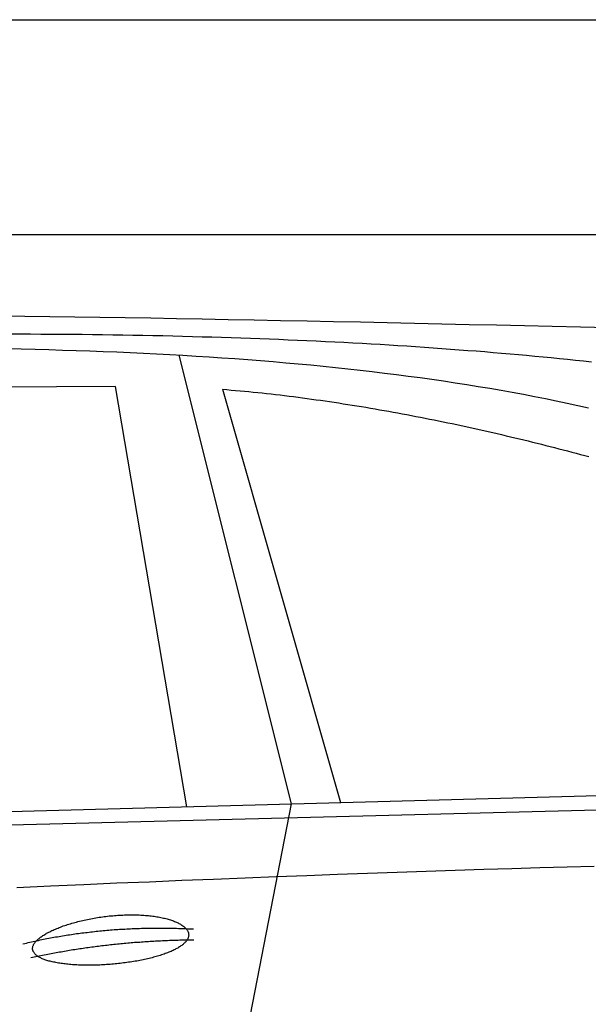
# Model space of a CAD drawing. Extents: x 562 to 7231, y 5817 to 11976.
# Tile 55 of 58: x 4451 to 4980, y 10750 to 11666. Entities that reach past the tile are written whole.
import ezdxf

# ---------------------------------------------------------------- set-up
doc = ezdxf.new("R2010")
doc.units = 0
doc.layers.get('0').update_dxf_attribs({"linetype": 'CONTINUOUS'})
doc.layers.add('CAR', color=10, linetype='CONTINUOUS')

msp = doc.modelspace()

# ---------------------------------------------------------------- linework, layer by layer
for p, q in [((872.775, 11665.902), (6472.775, 11665.902)), ((6272.775, 11465.902), (1072.775, 11465.902))]:
    msp.add_line(p, q)
at = {"layer": 'CAR'}
for p, q in [((4598.788, 11353.931), (4703.183, 10936.397)), ((4539.644, 11324.559), (3837.895, 11322.21)), ((4606.01, 10933.76), (4539.644, 11324.559)), ((4639.325, 11322.098), (4749.151, 10937.645)), ((2526.504, 10877.327), (5177.467, 10949.268)), ((2479.776, 10867.166), (5122.245, 10934.307)), ((4703.183, 10936.397), (4649.598, 10661.196))]:
    msp.add_line(p, q, dxfattribs=at)
for points in [[(4432.55, 11390.5, 0), (4455.51, 11390.1, 0), (4478.63, 11389.8, 0), (4501.89, 11389.5, 0), (4525.3, 11389.1, 0), (4548.86, 11388.8, 0), (4572.57, 11388.4, 0), (4596.43, 11388, 0), (4620.44, 11387.5, 0), (4644.59, 11387.1, 0), (4668.9, 11386.7, 0), (4693.35, 11386.2, 0), (4717.96, 11385.7, 0), (4742.71, 11385.2, 0), (4767.61, 11384.7, 0), (4792.67, 11384.2, 0), (4817.87, 11383.7, 0), (4843.23, 11383.1, 0), (4868.74, 11382.5, 0), (4894.39, 11382, 0), (4920.2, 11381.4, 0), (4946.16, 11380.8, 0), (4972.27, 11380.1, 0), (4998.54, 11379.5, 0)], [(4982.65, 11347.3, 0), (4975.24, 11348.1, 0), (4967.79, 11348.9, 0), (4960.3, 11349.7, 0), (4952.78, 11350.4, 0), (4945.21, 11351.2, 0), (4937.61, 11351.9, 0), (4929.97, 11352.7, 0), (4922.29, 11353.4, 0), (4914.58, 11354.1, 0), (4906.82, 11354.8, 0), (4899.03, 11355.4, 0), (4891.2, 11356.1, 0), (4883.33, 11356.8, 0), (4875.42, 11357.4, 0), (4867.48, 11358, 0), (4859.49, 11358.6, 0), (4851.47, 11359.2, 0), (4843.41, 11359.8, 0), (4835.31, 11360.4, 0), (4827.18, 11361, 0), (4819, 11361.5, 0), (4810.79, 11362.1, 0), (4802.54, 11362.6, 0), (4794.25, 11363.1, 0), (4785.92, 11363.6, 0), (4777.55, 11364.1, 0), (4769.15, 11364.6, 0), (4760.71, 11365, 0), (4752.23, 11365.5, 0), (4743.71, 11365.9, 0), (4735.15, 11366.3, 0), (4726.56, 11366.8, 0), (4717.92, 11367.2, 0), (4709.25, 11367.5, 0), (4700.54, 11367.9, 0), (4691.8, 11368.3, 0), (4683.01, 11368.6, 0), (4674.19, 11369, 0), (4665.32, 11369.3, 0), (4656.42, 11369.6, 0), (4647.49, 11369.9, 0), (4638.51, 11370.2, 0), (4629.49, 11370.5, 0), (4620.44, 11370.7, 0), (4611.35, 11371, 0), (4602.22, 11371.2, 0), (4593.05, 11371.4, 0), (4583.85, 11371.7, 0), (4574.6, 11371.9, 0), (4565.32, 11372, 0), (4556, 11372.2, 0), (4546.64, 11372.4, 0), (4537.24, 11372.5, 0), (4527.81, 11372.7, 0), (4518.33, 11372.8, 0), (4508.82, 11372.9, 0), (4499.27, 11373, 0), (4489.69, 11373.1, 0), (4480.06, 11373.2, 0), (4470.39, 11373.2, 0), (4460.69, 11373.3, 0), (4450.95, 11373.3, 0), (4441.17, 11373.3, 0)], [(4439.21, 11360, 0), (4452.13, 11359.7, 0), (4464.99, 11359.4, 0), (4477.78, 11359, 0), (4490.52, 11358.6, 0), (4503.2, 11358.2, 0), (4515.82, 11357.8, 0), (4528.39, 11357.3, 0), (4540.89, 11356.8, 0), (4553.34, 11356.3, 0), (4565.73, 11355.7, 0), (4578.06, 11355.1, 0), (4590.34, 11354.4, 0), (4602.55, 11353.7, 0), (4614.71, 11353, 0), (4626.81, 11352.2, 0), (4638.85, 11351.4, 0), (4650.84, 11350.6, 0), (4662.76, 11349.7, 0), (4674.62, 11348.8, 0), (4686.43, 11347.8, 0), (4698.17, 11346.8, 0), (4709.86, 11345.8, 0), (4721.48, 11344.7, 0), (4733.04, 11343.5, 0), (4744.54, 11342.4, 0), (4755.97, 11341.1, 0), (4767.34, 11339.9, 0), (4778.65, 11338.6, 0), (4789.89, 11337.2, 0), (4801.06, 11335.8, 0), (4812.17, 11334.4, 0), (4823.2, 11332.9, 0), (4834.17, 11331.4, 0), (4845.07, 11329.8, 0), (4855.9, 11328.2, 0), (4866.65, 11326.5, 0), (4877.33, 11324.8, 0), (4887.93, 11323, 0), (4898.46, 11321.2, 0), (4908.91, 11319.3, 0), (4919.28, 11317.4, 0), (4929.57, 11315.5, 0), (4939.77, 11313.4, 0), (4949.9, 11311.4, 0), (4959.93, 11309.2, 0), (4969.88, 11307.1, 0), (4979.74, 11304.8, 0)], [(4639.32, 11322.1, 0), (4643.39, 11321.8, 0), (4647.47, 11321.4, 0), (4651.56, 11321.1, 0), (4655.66, 11320.7, 0), (4659.76, 11320.3, 0), (4663.88, 11319.9, 0), (4668, 11319.5, 0), (4672.13, 11319.1, 0), (4676.26, 11318.7, 0), (4680.4, 11318.2, 0), (4684.55, 11317.7, 0), (4688.71, 11317.3, 0), (4692.87, 11316.8, 0), (4697.04, 11316.3, 0), (4701.21, 11315.8, 0), (4705.39, 11315.3, 0), (4709.57, 11314.7, 0), (4713.76, 11314.2, 0), (4717.95, 11313.6, 0), (4722.15, 11313, 0), (4726.35, 11312.4, 0), (4730.56, 11311.9, 0), (4734.77, 11311.2, 0), (4738.98, 11310.6, 0), (4743.19, 11310, 0), (4747.41, 11309.4, 0), (4751.63, 11308.7, 0), (4755.86, 11308, 0), (4760.08, 11307.4, 0), (4764.31, 11306.7, 0), (4768.54, 11306, 0), (4772.77, 11305.3, 0), (4777, 11304.6, 0), (4781.23, 11303.9, 0), (4785.46, 11303.1, 0), (4789.7, 11302.4, 0), (4793.93, 11301.6, 0), (4798.16, 11300.9, 0), (4802.39, 11300.1, 0), (4806.62, 11299.3, 0), (4810.85, 11298.5, 0), (4815.08, 11297.7, 0), (4819.31, 11296.9, 0), (4823.54, 11296.1, 0), (4827.76, 11295.2, 0), (4831.98, 11294.4, 0), (4836.2, 11293.6, 0), (4840.42, 11292.7, 0), (4844.63, 11291.8, 0), (4848.84, 11291, 0), (4853.04, 11290.1, 0), (4857.25, 11289.2, 0), (4861.44, 11288.3, 0), (4865.64, 11287.4, 0), (4869.83, 11286.5, 0), (4874.01, 11285.6, 0), (4878.19, 11284.6, 0), (4882.36, 11283.7, 0), (4886.53, 11282.8, 0), (4890.69, 11281.8, 0), (4894.85, 11280.9, 0), (4899, 11279.9, 0), (4903.14, 11278.9, 0), (4907.28, 11278, 0), (4911.4, 11277, 0), (4915.53, 11276, 0), (4919.64, 11275, 0), (4923.75, 11274, 0), (4927.84, 11273, 0), (4931.93, 11272, 0), (4936.01, 11271, 0), (4940.08, 11269.9, 0), (4944.14, 11268.9, 0), (4948.2, 11267.9, 0), (4952.24, 11266.8, 0), (4956.27, 11265.8, 0), (4960.29, 11264.7, 0), (4964.31, 11263.7, 0), (4968.31, 11262.6, 0), (4972.3, 11261.5, 0), (4976.28, 11260.5, 0), (4980.24, 11259.4, 0)], [(4985.1, 10878.2, 0), (4959.93, 10877.5, 0), (4934.41, 10876.8, 0), (4908.56, 10876, 0), (4882.36, 10875.2, 0), (4855.81, 10874.4, 0), (4828.92, 10873.5, 0), (4801.69, 10872.6, 0), (4774.11, 10871.6, 0), (4746.19, 10870.6, 0), (4717.92, 10869.6, 0), (4689.31, 10868.5, 0), (4660.36, 10867.3, 0), (4631.06, 10866.2, 0), (4601.42, 10865, 0), (4571.44, 10863.7, 0), (4541.11, 10862.5, 0), (4510.43, 10861.1, 0), (4479.41, 10859.8, 0), (4448.05, 10858.4, 0)], [(4462.7, 10801, 0), (4462.66, 10801.5, 0), (4462.66, 10802, 0), (4462.69, 10802.5, 0), (4462.76, 10803, 0), (4462.86, 10803.5, 0), (4463, 10804, 0), (4463.18, 10804.5, 0), (4463.39, 10805, 0), (4463.64, 10805.5, 0), (4463.92, 10806, 0), (4464.24, 10806.5, 0), (4464.6, 10807.1, 0), (4464.99, 10807.6, 0), (4465.41, 10808.1, 0), (4465.87, 10808.6, 0), (4466.36, 10809.1, 0), (4466.89, 10809.7, 0), (4467.45, 10810.2, 0), (4468.04, 10810.7, 0), (4468.67, 10811.3, 0), (4469.33, 10811.8, 0), (4470.02, 10812.3, 0), (4470.75, 10812.8, 0), (4471.5, 10813.4, 0), (4472.29, 10813.9, 0), (4473.1, 10814.4, 0), (4473.95, 10814.9, 0), (4474.83, 10815.4, 0), (4475.74, 10816, 0), (4476.67, 10816.5, 0), (4477.63, 10817, 0), (4478.63, 10817.5, 0), (4479.64, 10818, 0), (4480.69, 10818.5, 0), (4481.76, 10819, 0), (4482.86, 10819.5, 0), (4483.98, 10820, 0), (4485.13, 10820.4, 0), (4486.3, 10820.9, 0), (4487.49, 10821.4, 0), (4488.71, 10821.8, 0), (4489.95, 10822.3, 0), (4491.21, 10822.8, 0), (4492.49, 10823.2, 0), (4493.79, 10823.6, 0), (4495.11, 10824.1, 0), (4496.45, 10824.5, 0), (4497.81, 10824.9, 0), (4499.19, 10825.3, 0), (4500.58, 10825.7, 0), (4501.99, 10826.1, 0), (4503.41, 10826.5, 0), (4504.85, 10826.9, 0), (4506.3, 10827.3, 0), (4507.77, 10827.6, 0), (4509.25, 10828, 0), (4510.74, 10828.3, 0), (4512.24, 10828.6, 0), (4513.76, 10828.9, 0), (4515.28, 10829.3, 0), (4516.81, 10829.6, 0), (4518.35, 10829.8, 0), (4519.9, 10830.1, 0), (4521.45, 10830.4, 0), (4523.01, 10830.6, 0), (4524.58, 10830.9, 0), (4526.15, 10831.1, 0), (4527.72, 10831.3, 0), (4529.3, 10831.5, 0), (4530.87, 10831.7, 0), (4532.46, 10831.9, 0), (4534.04, 10832.1, 0), (4535.62, 10832.3, 0), (4537.2, 10832.4, 0), (4538.78, 10832.5, 0), (4540.36, 10832.7, 0), (4541.93, 10832.8, 0), (4543.5, 10832.9, 0), (4545.07, 10833, 0), (4546.63, 10833, 0), (4548.19, 10833.1, 0), (4549.74, 10833.1, 0), (4551.28, 10833.2, 0), (4552.81, 10833.2, 0), (4554.34, 10833.2, 0), (4555.85, 10833.2, 0), (4557.36, 10833.2, 0), (4558.86, 10833.2, 0), (4560.34, 10833.1, 0), (4561.81, 10833.1, 0), (4563.27, 10833, 0), (4564.72, 10832.9, 0), (4566.15, 10832.8, 0), (4567.56, 10832.7, 0), (4568.97, 10832.6, 0), (4570.35, 10832.5, 0), (4571.72, 10832.3, 0), (4573.07, 10832.2, 0), (4574.4, 10832, 0), (4575.72, 10831.8, 0), (4577.01, 10831.6, 0), (4578.29, 10831.4, 0), (4579.55, 10831.2, 0), (4580.78, 10831, 0), (4581.99, 10830.7, 0), (4583.19, 10830.5, 0), (4584.36, 10830.2, 0), (4585.5, 10830, 0), (4586.62, 10829.7, 0), (4587.72, 10829.4, 0), (4588.8, 10829.1, 0), (4589.84, 10828.8, 0), (4590.87, 10828.5, 0), (4591.86, 10828.1, 0), (4592.84, 10827.8, 0), (4593.78, 10827.5, 0), (4594.7, 10827.1, 0), (4595.58, 10826.7, 0), (4596.44, 10826.4, 0), (4597.28, 10826, 0), (4598.08, 10825.6, 0), (4598.85, 10825.2, 0), (4599.6, 10824.8, 0), (4600.31, 10824.4, 0), (4600.99, 10824, 0), (4601.64, 10823.6, 0), (4602.27, 10823.1, 0), (4602.86, 10822.7, 0), (4603.41, 10822.3, 0), (4603.94, 10821.8, 0), (4604.44, 10821.4, 0), (4604.9, 10820.9, 0), (4605.33, 10820.5, 0), (4605.72, 10820, 0), (4606.09, 10819.5, 0), (4606.42, 10819, 0), (4606.71, 10818.6, 0), (4606.98, 10818.1, 0), (4607.21, 10817.6, 0), (4607.4, 10817.1, 0), (4607.57, 10816.6, 0), (4607.7, 10816.1, 0), (4607.79, 10815.6, 0), (4607.85, 10815.1, 0), (4607.88, 10814.7, 0), (4607.87, 10814.2, 0), (4607.83, 10813.7, 0), (4607.75, 10813.2, 0), (4607.64, 10812.6, 0), (4607.5, 10812.1, 0), (4607.32, 10811.6, 0), (4607.11, 10811.1, 0), (4606.87, 10810.6, 0), (4606.59, 10810.1, 0), (4606.28, 10809.6, 0), (4605.93, 10809.1, 0), (4605.55, 10808.6, 0), (4605.14, 10808.1, 0), (4604.7, 10807.6, 0), (4604.22, 10807.1, 0), (4603.71, 10806.7, 0), (4603.17, 10806.2, 0), (4602.6, 10805.7, 0), (4601.99, 10805.2, 0), (4601.36, 10804.7, 0), (4600.69, 10804.2, 0), (4600, 10803.7, 0), (4599.27, 10803.3, 0), (4598.51, 10802.8, 0), (4597.72, 10802.3, 0), (4596.91, 10801.9, 0), (4596.06, 10801.4, 0), (4595.19, 10801, 0), (4594.29, 10800.5, 0), (4593.36, 10800.1, 0), (4592.4, 10799.6, 0), (4591.42, 10799.2, 0), (4590.41, 10798.7, 0), (4589.37, 10798.3, 0), (4588.31, 10797.9, 0), (4587.22, 10797.5, 0), (4586.11, 10797.1, 0), (4584.98, 10796.7, 0), (4583.82, 10796.3, 0), (4582.64, 10795.9, 0), (4581.43, 10795.5, 0), (4580.21, 10795.1, 0), (4578.96, 10794.7, 0), (4577.69, 10794.4, 0), (4576.4, 10794, 0), (4575.09, 10793.7, 0), (4573.77, 10793.3, 0), (4572.42, 10793, 0), (4571.06, 10792.6, 0), (4569.68, 10792.3, 0), (4568.28, 10792, 0), (4566.87, 10791.7, 0), (4565.44, 10791.4, 0), (4564, 10791.1, 0), (4562.54, 10790.8, 0), (4561.07, 10790.5, 0), (4559.59, 10790.2, 0), (4558.1, 10790, 0), (4556.59, 10789.7, 0), (4555.07, 10789.5, 0), (4553.55, 10789.2, 0), (4552.01, 10789, 0), (4550.47, 10788.8, 0), (4548.92, 10788.6, 0), (4547.36, 10788.4, 0), (4545.79, 10788.2, 0), (4544.22, 10788, 0), (4542.65, 10787.8, 0), (4541.07, 10787.7, 0), (4539.49, 10787.5, 0), (4537.9, 10787.4, 0), (4536.32, 10787.2, 0), (4534.73, 10787.1, 0), (4533.14, 10787, 0), (4531.56, 10786.9, 0), (4529.97, 10786.8, 0), (4528.39, 10786.7, 0), (4526.8, 10786.6, 0), (4525.23, 10786.5, 0), (4523.65, 10786.5, 0), (4522.08, 10786.4, 0), (4520.52, 10786.4, 0), (4518.97, 10786.3, 0), (4517.42, 10786.3, 0), (4515.88, 10786.3, 0), (4514.34, 10786.3, 0), (4512.82, 10786.3, 0), (4511.31, 10786.3, 0), (4509.81, 10786.3, 0), (4508.32, 10786.4, 0), (4506.84, 10786.4, 0), (4505.38, 10786.5, 0), (4503.93, 10786.6, 0), (4502.49, 10786.6, 0), (4501.07, 10786.7, 0), (4499.67, 10786.8, 0), (4498.28, 10786.9, 0), (4496.91, 10787, 0), (4495.56, 10787.2, 0), (4494.23, 10787.3, 0), (4492.92, 10787.5, 0), (4491.62, 10787.6, 0), (4490.35, 10787.8, 0), (4489.1, 10788, 0), (4487.87, 10788.1, 0), (4486.67, 10788.3, 0), (4485.48, 10788.5, 0), (4484.32, 10788.8, 0), (4483.19, 10789, 0), (4482.08, 10789.2, 0), (4481, 10789.5, 0), (4479.94, 10789.7, 0), (4478.91, 10790, 0), (4477.91, 10790.2, 0), (4476.94, 10790.5, 0), (4475.99, 10790.8, 0), (4475.07, 10791.1, 0), (4474.18, 10791.4, 0), (4473.33, 10791.7, 0), (4472.5, 10792, 0), (4471.7, 10792.4, 0), (4470.94, 10792.7, 0), (4470.2, 10793.1, 0), (4469.5, 10793.4, 0), (4468.83, 10793.8, 0), (4468.19, 10794.2, 0), (4467.59, 10794.5, 0), (4467.02, 10794.9, 0), (4466.48, 10795.3, 0), (4465.98, 10795.7, 0), (4465.51, 10796.1, 0), (4465.08, 10796.5, 0), (4464.68, 10797, 0), (4464.32, 10797.4, 0), (4463.99, 10797.8, 0), (4463.7, 10798.3, 0), (4463.44, 10798.7, 0), (4463.22, 10799.2, 0), (4463.04, 10799.6, 0), (4462.89, 10800.1, 0), (4462.78, 10800.6, 0), (4462.7, 10801, 0)], [(4453.72, 10806.2, 0), (4455.3, 10806.6, 0), (4456.89, 10806.9, 0), (4458.47, 10807.3, 0), (4460.06, 10807.7, 0), (4461.65, 10808, 0), (4463.24, 10808.4, 0), (4464.84, 10808.7, 0), (4466.43, 10809.1, 0), (4468.03, 10809.4, 0), (4469.63, 10809.8, 0), (4471.23, 10810.1, 0), (4472.83, 10810.4, 0), (4474.44, 10810.7, 0), (4476.05, 10811.1, 0), (4477.66, 10811.4, 0), (4479.27, 10811.7, 0), (4480.88, 10812, 0), (4482.49, 10812.3, 0), (4484.11, 10812.6, 0), (4485.73, 10812.8, 0), (4487.35, 10813.1, 0), (4488.97, 10813.4, 0), (4490.59, 10813.7, 0), (4492.22, 10813.9, 0), (4493.85, 10814.2, 0), (4495.47, 10814.5, 0), (4497.11, 10814.7, 0), (4498.74, 10815, 0), (4500.37, 10815.2, 0), (4502.01, 10815.4, 0), (4503.65, 10815.7, 0), (4505.29, 10815.9, 0), (4506.93, 10816.1, 0), (4508.58, 10816.3, 0), (4510.22, 10816.5, 0), (4511.87, 10816.7, 0), (4513.52, 10816.9, 0), (4515.17, 10817.1, 0), (4516.83, 10817.3, 0), (4518.48, 10817.5, 0), (4520.14, 10817.7, 0), (4521.8, 10817.9, 0), (4523.46, 10818, 0), (4525.13, 10818.2, 0), (4526.79, 10818.4, 0), (4528.46, 10818.5, 0), (4530.13, 10818.7, 0), (4531.8, 10818.8, 0), (4533.47, 10819, 0), (4535.14, 10819.1, 0), (4536.82, 10819.2, 0), (4538.5, 10819.4, 0), (4540.18, 10819.5, 0), (4541.86, 10819.6, 0), (4543.54, 10819.7, 0), (4545.23, 10819.8, 0), (4546.92, 10819.9, 0), (4548.61, 10820, 0), (4550.3, 10820.1, 0), (4551.99, 10820.2, 0), (4553.69, 10820.3, 0), (4555.38, 10820.4, 0), (4557.08, 10820.4, 0), (4558.78, 10820.5, 0), (4560.49, 10820.5, 0), (4562.19, 10820.6, 0), (4563.9, 10820.7, 0), (4565.61, 10820.7, 0), (4567.32, 10820.7, 0), (4569.03, 10820.8, 0), (4570.74, 10820.8, 0), (4572.46, 10820.8, 0), (4574.18, 10820.9, 0), (4575.9, 10820.9, 0), (4577.62, 10820.9, 0), (4579.34, 10820.9, 0), (4581.07, 10820.9, 0), (4582.79, 10820.9, 0), (4584.52, 10820.9, 0), (4586.25, 10820.9, 0), (4587.99, 10820.9, 0), (4589.72, 10820.8, 0), (4591.46, 10820.8, 0), (4593.2, 10820.8, 0), (4594.94, 10820.7, 0), (4596.68, 10820.7, 0), (4598.42, 10820.6, 0), (4600.17, 10820.6, 0), (4601.92, 10820.5, 0), (4603.67, 10820.5, 0), (4605.42, 10820.4, 0), (4607.17, 10820.3, 0), (4608.93, 10820.2, 0), (4610.68, 10820.2, 0), (4612.44, 10820.1, 0)], [(4461.12, 10793.5, 0), (4462.67, 10793.8, 0), (4464.23, 10794.1, 0), (4465.78, 10794.5, 0), (4467.34, 10794.8, 0), (4468.9, 10795.1, 0), (4470.45, 10795.4, 0), (4472.01, 10795.7, 0), (4473.57, 10796, 0), (4475.13, 10796.3, 0), (4476.69, 10796.7, 0), (4478.25, 10797, 0), (4479.82, 10797.2, 0), (4481.38, 10797.5, 0), (4482.95, 10797.8, 0), (4484.51, 10798.1, 0), (4486.08, 10798.4, 0), (4487.65, 10798.7, 0), (4489.22, 10798.9, 0), (4490.79, 10799.2, 0), (4492.36, 10799.5, 0), (4493.93, 10799.8, 0), (4495.5, 10800, 0), (4497.07, 10800.3, 0), (4498.65, 10800.5, 0), (4500.22, 10800.8, 0), (4501.8, 10801, 0), (4503.38, 10801.3, 0), (4504.95, 10801.5, 0), (4506.53, 10801.8, 0), (4508.11, 10802, 0), (4509.69, 10802.2, 0), (4511.27, 10802.4, 0), (4512.86, 10802.7, 0), (4514.44, 10802.9, 0), (4516.02, 10803.1, 0), (4517.61, 10803.3, 0), (4519.2, 10803.5, 0), (4520.78, 10803.7, 0), (4522.37, 10803.9, 0), (4523.96, 10804.1, 0), (4525.55, 10804.3, 0), (4527.14, 10804.5, 0), (4528.73, 10804.7, 0), (4530.33, 10804.9, 0), (4531.92, 10805.1, 0), (4533.51, 10805.3, 0), (4535.11, 10805.5, 0), (4536.71, 10805.6, 0), (4538.3, 10805.8, 0), (4539.9, 10806, 0), (4541.5, 10806.1, 0), (4543.1, 10806.3, 0), (4544.7, 10806.4, 0), (4546.3, 10806.6, 0), (4547.91, 10806.8, 0), (4549.51, 10806.9, 0), (4551.11, 10807, 0), (4552.72, 10807.2, 0), (4554.33, 10807.3, 0), (4555.93, 10807.4, 0), (4557.54, 10807.6, 0), (4559.15, 10807.7, 0), (4560.76, 10807.8, 0), (4562.37, 10807.9, 0), (4563.99, 10808.1, 0), (4565.6, 10808.2, 0), (4567.21, 10808.3, 0), (4568.83, 10808.4, 0), (4570.44, 10808.5, 0), (4572.06, 10808.6, 0), (4573.68, 10808.7, 0), (4575.3, 10808.8, 0), (4576.92, 10808.9, 0), (4578.54, 10809, 0), (4580.16, 10809, 0), (4581.78, 10809.1, 0), (4583.4, 10809.2, 0), (4585.03, 10809.3, 0), (4586.65, 10809.3, 0), (4588.28, 10809.4, 0), (4589.91, 10809.5, 0), (4591.53, 10809.5, 0), (4593.16, 10809.6, 0), (4594.79, 10809.6, 0), (4596.42, 10809.7, 0), (4598.05, 10809.7, 0), (4599.69, 10809.8, 0), (4601.32, 10809.8, 0), (4602.95, 10809.8, 0), (4604.59, 10809.9, 0), (4606.23, 10809.9, 0), (4607.86, 10809.9, 0), (4609.5, 10809.9, 0), (4611.14, 10810, 0), (4612.78, 10810, 0)]]:
    msp.add_polyline3d(points, dxfattribs=at)

doc.saveas('drawing.dxf')
